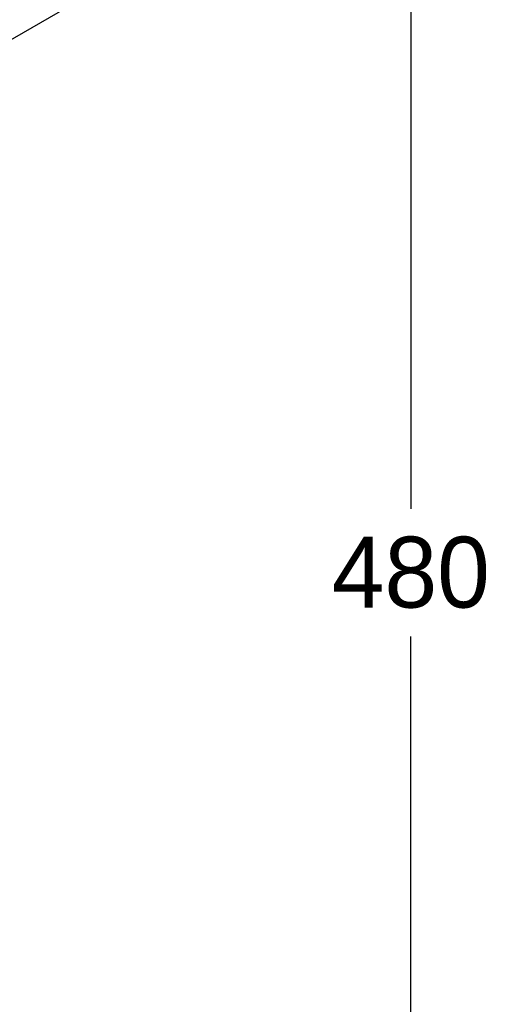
# Model space of a CAD drawing. Header units: millimetres. Extents: x 6909 to 9403, y -385 to 1379.
# Tile 11 of 142: x 8081 to 8214, y 624 to 902. Entities that reach past the tile are written whole.
import ezdxf

# ---------------------------------------------------------------- set-up
doc = ezdxf.new("R2010")
doc.units = ezdxf.units.MM
doc.dimstyles.get("Standard").update_dxf_attribs({"dimtxt": 20, "dimasz": 10, "dimexe": 8, "dimexo": 8, "dimgap": 8, "dimtad": 0, "dimtih": 1, "dimtoh": 1, "dimdsep": 46, "dimtxsty": 'Standard', "dimcen": 0.09, "dimadec": 0, "dimazin": 0, "dimtfac": 1, "dimtofl": 0, "dimtmove": 0, "dimatfit": 3, "dimfxl": 0, "dimtolj": 1, "dimtzin": 0, "dimarcsym": 0})

# ---------------------------------------------------------------- blocks, each defined once
blk = doc.blocks.new('*D10')
at = {"color": 0, "lineweight": -2}
for p, q in [((8027.63, 983.24), (8199.19, 983.24)), ((8191.19, 973.24), (8191.19, 763.92)), ((8191.19, 518.61), (8191.19, 727.92)), ((7936.33, 508.61), (8199.19, 508.61))]:
    blk.add_line(p, q, dxfattribs=at)
at = {"color": 0, "lineweight": 18}
for points in [[(8189.53, 973.24), (8192.86, 973.24), (8191.19, 983.24)], [(8189.53, 518.61), (8192.86, 518.61), (8191.19, 508.61)]]:
    blk.add_solid(points, dxfattribs=at)
at = {"layer": 'Defpoints', "color": 0, "lineweight": 18}
for p in [(8019.63, 983.24), (8191.19, 983.24), (7928.33, 508.61)]:
    blk.add_point(p, dxfattribs=at)
at = {"color": 0, "lineweight": 18, "insert": (8191.19, 745.92), "char_height": 20, "attachment_point": 5}
blk.add_mtext('\\A1;480', dxfattribs=at)

msp = doc.modelspace()

# ---------------------------------------------------------------- linework, layer by layer
msp.add_line((8059.609, 885.572), (8111.193, 915.354))

# ---------------------------------------------------------------- dimensions: what is measured, and where the dimension line sits
at = {"lineweight": 18}
dim = msp.add_linear_dim(base=(8191.194, 983.238), p1=(7928.329, 508.607), p2=(8019.629, 983.238), angle=90, text='480', dimstyle='Standard', dxfattribs=at)
dim.commit()
dim.dimension.update_dxf_attribs({"geometry": '*D10', "text_midpoint": (8191.194, 745.923)})

doc.saveas('drawing.dxf')
